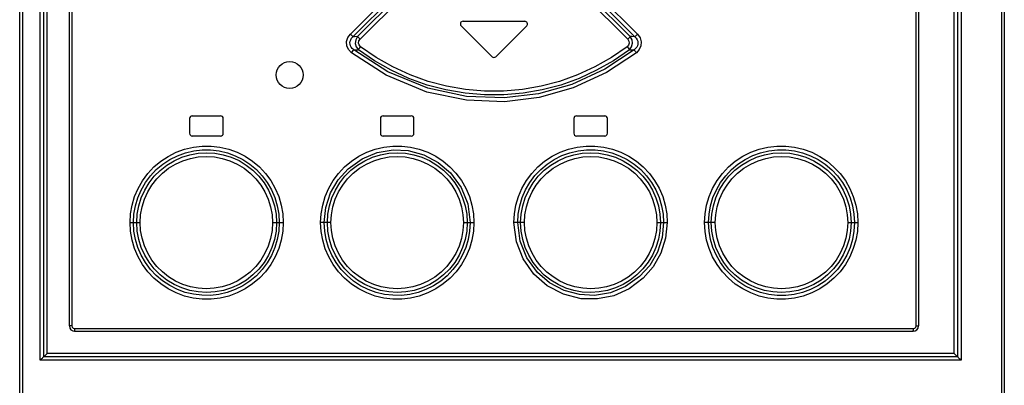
# Model space of a CAD drawing. Extents: x 0 to 594, y 0 to 420.
# Tile 7 of 41: x 82 to 119, y 216 to 230. Entities that reach past the tile are written whole.
import ezdxf

# ---------------------------------------------------------------- set-up
doc = ezdxf.new("R2010")
doc.units = 0
doc.header["$LTSCALE"] = 32.67
doc.layers.get('0').update_dxf_attribs({"linetype": 'CONTINUOUS'})

msp = doc.modelspace()

# ---------------------------------------------------------------- linework, layer by layer
at = {"color": 7, "linetype": 'CONTINUOUS'}
for p, q in [((82.068, 160.24), (82.068, 282.99)), ((82.968, 217.115), (82.968, 282.99)), ((116.968, 282.99), (116.968, 217.115)), ((118.713, 282.99), (118.713, 160.24)), ((83.918, 218.265), (83.918, 281.915)), ((115.518, 281.915), (115.518, 218.265)), ((98.497, 229.444), (99.647, 228.294)), ((98.568, 229.615), (100.868, 229.615)), ((99.789, 228.294), (100.939, 229.444)), ((88.393, 225.99), (88.393, 225.44)), ((88.493, 226.09), (89.543, 226.09)), ((89.643, 225.44), (89.643, 225.99)), ((95.493, 225.99), (95.493, 225.44)), ((95.593, 226.09), (96.643, 226.09)), ((96.743, 225.44), (96.743, 225.99)), ((102.693, 225.99), (102.693, 225.44)), ((102.793, 226.09), (103.843, 226.09)), ((103.943, 225.44), (103.943, 225.99)), ((89.543, 225.34), (88.493, 225.34)), ((96.643, 225.34), (95.593, 225.34)), ((103.843, 225.34), (102.793, 225.34)), ((84.118, 218.065), (115.318, 218.065)), ((116.969, 217.115), (82.967, 217.115)), ((82.968, 217.115), (83.093, 217.24)), ((116.968, 217.115), (116.843, 217.24))]:
    msp.add_line(p, q, dxfattribs=at)
at = {"color": 9, "linetype": 'CONTINUOUS'}
for p, q in [((82.177, 282.99), (82.177, 161.771)), ((82.828, 216.99), (82.828, 282.99)), ((83.093, 217.24), (83.093, 283.115)), ((116.843, 217.24), (116.843, 283.115)), ((117.108, 282.99), (117.108, 216.99)), ((118.604, 282.99), (118.604, 161.771)), ((84.007, 281.915), (84.007, 218.265)), ((115.429, 218.265), (115.429, 281.915)), ((96.902, 231.661), (94.377, 229.134)), ((105.059, 229.134), (102.534, 231.661)), ((94.471, 229.035), (96.999, 231.562)), ((97.016, 231.42), (94.644, 229.046)), ((94.739, 228.947), (97.113, 231.321)), ((102.323, 231.321), (104.697, 228.947)), ((104.792, 229.046), (102.42, 231.42)), ((102.437, 231.562), (104.965, 229.035)), ((86.174, 222.115), (86.552, 222.115)), ((91.478, 222.115), (91.879, 222.115)), ((93.653, 222.115), (93.268, 222.115)), ((98.58, 222.115), (98.974, 222.115)), ((100.855, 222.115), (100.462, 222.115)), ((105.783, 222.115), (106.168, 222.115)), ((107.958, 222.115), (107.557, 222.115)), ((112.884, 222.115), (113.262, 222.115)), ((84.007, 218.265), (83.918, 218.265)), ((84.107, 218.165), (115.329, 218.165)), ((115.429, 218.265), (115.518, 218.265)), ((117.108, 216.99), (82.828, 216.99)), ((116.843, 217.24), (83.093, 217.24))]:
    msp.add_line(p, q, dxfattribs=at)
for points in [[(94.419, 228.438), (94.305, 228.562), (94.244, 228.705), (94.237, 228.859), (94.283, 229.005), (94.377, 229.134)], [(94.502, 228.548), (94.446, 228.595), (94.406, 228.646), (94.378, 228.7), (94.363, 228.755), (94.359, 228.812), (94.368, 228.868), (94.388, 228.925), (94.422, 228.981), (94.471, 229.035)], [(94.471, 229.035), (94.451, 229.057), (94.418, 229.092), (94.376, 229.133)], [(94.644, 229.046), (94.529, 229.038), (94.471, 229.035)], [(94.644, 229.046), (94.573, 228.926), (94.556, 228.792), (94.592, 228.662), (94.677, 228.556)], [(94.739, 228.947), (94.699, 228.988), (94.665, 229.023), (94.644, 229.046)], [(104.792, 229.046), (104.772, 229.023), (104.738, 228.989), (104.697, 228.947)], [(104.759, 228.556), (104.844, 228.664), (104.88, 228.795), (104.862, 228.928), (104.792, 229.046)], [(104.965, 229.035), (104.85, 229.042), (104.792, 229.046)], [(104.965, 229.035), (105.013, 228.981), (105.047, 228.926), (105.068, 228.869), (105.076, 228.813), (105.073, 228.757), (105.058, 228.701), (105.031, 228.647), (104.99, 228.595), (104.934, 228.548)], [(105.059, 229.133), (105.019, 229.093), (104.986, 229.058), (104.965, 229.035)], [(105.059, 229.134), (105.157, 228.998), (105.2, 228.849), (105.19, 228.697), (105.128, 228.557), (105.018, 228.439)], [(94.677, 228.556), (94.695, 228.581), (94.723, 228.62), (94.758, 228.667)], [(94.758, 228.667), (94.703, 228.731), (94.682, 228.804), (94.694, 228.879), (94.739, 228.947)], [(104.678, 228.667), (104.094, 228.264), (103.476, 227.912), (102.83, 227.614), (102.162, 227.373), (101.476, 227.192), (100.778, 227.07), (100.071, 227.009), (99.361, 227.009), (98.654, 227.071), (97.956, 227.193), (97.271, 227.374), (96.602, 227.616), (95.956, 227.914), (95.339, 228.265), (94.758, 228.667)], [(104.697, 228.947), (104.743, 228.877), (104.754, 228.801), (104.732, 228.728), (104.678, 228.667)], [(104.678, 228.667), (104.713, 228.621), (104.741, 228.581), (104.759, 228.556)], [(94.419, 228.438), (94.454, 228.483), (94.483, 228.522), (94.502, 228.548)], [(105.018, 228.439), (103.911, 227.702), (102.662, 227.13), (101.399, 226.776), (100.109, 226.618), (98.691, 226.672), (97.224, 226.979), (95.706, 227.604), (94.419, 228.438)], [(94.502, 228.548), (94.56, 228.55), (94.677, 228.556)], [(104.934, 228.548), (103.848, 227.826), (102.618, 227.263), (101.374, 226.914), (100.101, 226.759), (98.702, 226.812), (97.257, 227.116), (95.765, 227.73), (94.502, 228.548)], [(104.759, 228.556), (104.167, 228.146), (103.54, 227.788), (102.885, 227.485), (102.206, 227.24), (101.51, 227.055), (100.801, 226.931), (100.083, 226.869), (99.362, 226.868), (98.643, 226.93), (97.933, 227.054), (97.235, 227.239), (96.554, 227.484), (95.897, 227.787), (95.27, 228.146), (94.677, 228.556)], [(104.759, 228.556), (104.817, 228.553), (104.934, 228.548)], [(104.934, 228.548), (104.952, 228.523), (104.981, 228.484), (105.017, 228.438)], [(86.174, 222.115), (86.192, 222.44), (86.249, 222.764), (86.342, 223.081), (86.473, 223.386), (86.638, 223.675), (86.836, 223.943), (87.063, 224.186), (87.317, 224.4), (87.594, 224.583), (87.892, 224.734), (88.206, 224.849), (88.531, 224.926), (88.86, 224.964), (89.191, 224.964), (89.521, 224.926), (89.846, 224.849), (90.16, 224.734), (90.457, 224.584), (90.734, 224.402), (90.987, 224.188), (91.214, 223.947), (91.413, 223.679), (91.578, 223.39), (91.709, 223.084), (91.804, 222.766), (91.861, 222.441), (91.879, 222.115)], [(86.3, 222.115), (86.319, 222.431), (86.373, 222.74), (86.463, 223.041), (86.587, 223.329), (86.745, 223.603), (86.933, 223.856), (87.15, 224.087), (87.392, 224.29), (87.657, 224.464), (87.94, 224.607), (88.237, 224.715), (88.545, 224.788), (88.859, 224.824), (89.174, 224.824), (89.488, 224.787), (89.796, 224.714), (90.092, 224.606), (90.374, 224.464), (90.637, 224.291), (90.879, 224.088), (91.095, 223.859), (91.283, 223.607), (91.44, 223.334), (91.565, 223.046), (91.656, 222.744), (91.711, 222.432), (91.73, 222.115)], [(86.425, 222.115), (86.444, 222.429), (86.5, 222.736), (86.593, 223.034), (86.721, 223.322), (86.884, 223.592), (87.078, 223.839), (87.299, 224.061), (87.545, 224.255), (87.813, 224.418), (88.099, 224.547), (88.398, 224.641), (88.707, 224.698), (89.021, 224.718), (89.335, 224.7), (89.645, 224.644), (89.944, 224.55), (90.231, 224.422), (90.501, 224.259), (90.749, 224.065), (90.971, 223.844), (91.164, 223.597), (91.327, 223.329), (91.457, 223.042), (91.551, 222.741), (91.609, 222.431), (91.628, 222.115)], [(93.268, 222.115), (93.287, 222.442), (93.344, 222.768), (93.438, 223.086), (93.57, 223.392), (93.736, 223.681), (93.934, 223.948), (94.162, 224.19), (94.416, 224.404), (94.693, 224.586), (94.989, 224.735), (95.301, 224.849), (95.626, 224.926), (95.956, 224.965), (96.285, 224.965), (96.614, 224.927), (96.94, 224.85), (97.254, 224.735), (97.551, 224.585), (97.827, 224.403), (98.078, 224.192), (98.305, 223.951), (98.505, 223.682), (98.672, 223.392), (98.803, 223.086), (98.898, 222.769), (98.955, 222.443), (98.974, 222.115)], [(93.402, 222.115), (93.461, 222.675), (93.638, 223.221), (93.919, 223.707), (94.289, 224.122), (94.81, 224.493), (95.369, 224.724), (95.963, 224.824), (96.525, 224.798), (97.106, 224.642), (97.648, 224.356), (98.102, 223.966), (98.494, 223.427), (98.741, 222.809), (98.832, 222.115)], [(93.519, 222.115), (93.538, 222.43), (93.594, 222.737), (93.687, 223.036), (93.817, 223.324), (93.98, 223.594), (94.174, 223.842), (94.395, 224.064), (94.642, 224.257), (94.91, 224.419), (95.196, 224.548), (95.494, 224.642), (95.801, 224.699), (96.115, 224.718), (96.429, 224.7), (96.739, 224.644), (97.039, 224.551), (97.325, 224.422), (97.595, 224.26), (97.843, 224.066), (98.065, 223.845), (98.259, 223.598), (98.422, 223.33), (98.552, 223.042), (98.646, 222.741), (98.704, 222.431), (98.723, 222.115)], [(100.462, 222.115), (100.481, 222.438), (100.537, 222.763), (100.631, 223.081), (100.762, 223.389), (100.928, 223.678), (101.126, 223.945), (101.352, 224.187), (101.606, 224.401), (101.885, 224.584), (102.183, 224.735), (102.495, 224.849), (102.817, 224.926), (103.146, 224.964), (103.479, 224.965), (103.81, 224.927), (104.133, 224.85), (104.445, 224.736), (104.742, 224.587), (105.02, 224.404), (105.275, 224.189), (105.503, 223.947), (105.7, 223.68), (105.866, 223.392), (105.998, 223.086), (106.092, 222.767), (106.149, 222.441), (106.168, 222.115)], [(100.604, 222.115), (100.622, 222.431), (100.678, 222.743), (100.769, 223.046), (100.895, 223.337), (101.054, 223.61), (101.243, 223.863), (101.459, 224.092), (101.7, 224.293), (101.964, 224.466), (102.247, 224.608), (102.543, 224.716), (102.85, 224.788), (103.164, 224.824), (103.48, 224.824), (103.794, 224.787), (104.1, 224.714), (104.396, 224.606), (104.678, 224.464), (104.942, 224.29), (105.184, 224.087), (105.4, 223.858), (105.588, 223.605), (105.745, 223.333), (105.869, 223.045), (105.96, 222.743), (106.015, 222.432), (106.034, 222.115)], [(100.713, 222.115), (100.732, 222.43), (100.789, 222.738), (100.882, 223.038), (101.012, 223.325), (101.175, 223.596), (101.37, 223.844), (101.591, 224.065), (101.838, 224.258), (102.107, 224.421), (102.394, 224.55), (102.692, 224.643), (103, 224.699), (103.314, 224.718), (103.628, 224.699), (103.937, 224.643), (104.237, 224.55), (104.523, 224.421), (104.792, 224.258), (105.04, 224.064), (105.262, 223.842), (105.455, 223.596), (105.618, 223.327), (105.747, 223.041), (105.841, 222.74), (105.898, 222.431), (105.917, 222.115)], [(107.557, 222.115), (107.575, 222.439), (107.631, 222.764), (107.726, 223.083), (107.857, 223.389), (108.023, 223.679), (108.221, 223.945), (108.447, 224.187), (108.701, 224.401), (108.98, 224.585), (109.278, 224.735), (109.589, 224.849), (109.913, 224.926), (110.244, 224.964), (110.577, 224.964), (110.908, 224.926), (111.231, 224.849), (111.544, 224.734), (111.842, 224.583), (112.12, 224.399), (112.373, 224.185), (112.6, 223.943), (112.797, 223.677), (112.963, 223.388), (113.093, 223.082), (113.187, 222.764), (113.244, 222.439), (113.262, 222.115)], [(107.706, 222.115), (107.724, 222.431), (107.78, 222.743), (107.871, 223.047), (107.997, 223.337), (108.155, 223.61), (108.344, 223.862), (108.56, 224.091), (108.801, 224.293), (109.065, 224.466), (109.348, 224.608), (109.645, 224.716), (109.953, 224.788), (110.268, 224.824), (110.585, 224.823), (110.899, 224.786), (111.205, 224.713), (111.5, 224.605), (111.783, 224.462), (112.047, 224.288), (112.288, 224.085), (112.503, 223.856), (112.69, 223.604), (112.847, 223.332), (112.972, 223.043), (113.062, 222.741), (113.117, 222.43), (113.136, 222.115)], [(107.808, 222.115), (107.827, 222.431), (107.884, 222.739), (107.977, 223.038), (108.106, 223.325), (108.27, 223.595), (108.464, 223.843), (108.686, 224.065), (108.933, 224.258), (109.203, 224.421), (109.49, 224.55), (109.789, 224.643), (110.097, 224.699), (110.412, 224.718), (110.726, 224.699), (111.034, 224.642), (111.332, 224.549), (111.618, 224.42), (111.888, 224.257), (112.136, 224.063), (112.358, 223.84), (112.551, 223.593), (112.713, 223.325), (112.841, 223.039), (112.935, 222.739), (112.992, 222.431), (113.011, 222.115)], [(86.552, 222.115), (86.569, 222.409), (86.622, 222.7), (86.711, 222.985), (86.832, 223.256), (86.985, 223.51), (87.169, 223.746), (87.379, 223.956), (87.612, 224.139), (87.869, 224.294), (88.143, 224.418), (88.423, 224.505), (88.714, 224.559), (89.015, 224.577), (89.313, 224.559), (89.604, 224.506), (89.887, 224.418), (90.16, 224.294), (90.417, 224.139), (90.65, 223.956), (90.859, 223.746), (91.043, 223.511), (91.197, 223.257), (91.319, 222.985), (91.407, 222.699), (91.461, 222.407), (91.478, 222.115)], [(93.653, 222.115), (93.671, 222.41), (93.724, 222.701), (93.813, 222.987), (93.935, 223.259), (94.089, 223.513), (94.273, 223.748), (94.483, 223.958), (94.717, 224.141), (94.973, 224.296), (95.246, 224.419), (95.527, 224.506), (95.817, 224.559), (96.117, 224.577), (96.415, 224.559), (96.706, 224.506), (96.989, 224.418), (97.262, 224.295), (97.518, 224.14), (97.752, 223.957), (97.962, 223.747), (98.145, 223.512), (98.299, 223.257), (98.421, 222.985), (98.51, 222.7), (98.563, 222.407), (98.58, 222.115)], [(100.855, 222.115), (100.873, 222.41), (100.927, 222.702), (101.015, 222.988), (101.138, 223.259), (101.292, 223.514), (101.477, 223.75), (101.687, 223.96), (101.92, 224.142), (102.177, 224.297), (102.451, 224.42), (102.734, 224.507), (103.024, 224.56), (103.322, 224.577), (103.62, 224.559), (103.91, 224.506), (104.193, 224.417), (104.466, 224.294), (104.723, 224.139), (104.956, 223.955), (105.165, 223.745), (105.349, 223.51), (105.502, 223.256), (105.624, 222.984), (105.712, 222.699), (105.765, 222.407), (105.783, 222.115)], [(107.958, 222.115), (107.976, 222.41), (108.029, 222.702), (108.118, 222.987), (108.24, 223.258), (108.394, 223.513), (108.578, 223.748), (108.788, 223.958), (109.021, 224.14), (109.277, 224.295), (109.552, 224.419), (109.835, 224.506), (110.125, 224.559), (110.423, 224.577), (110.72, 224.559), (111.011, 224.506), (111.296, 224.417), (111.569, 224.293), (111.826, 224.138), (112.059, 223.954), (112.268, 223.744), (112.451, 223.509), (112.605, 223.254), (112.726, 222.983), (112.814, 222.698), (112.867, 222.406), (112.884, 222.115)], [(91.879, 222.115), (91.861, 221.79), (91.804, 221.465), (91.71, 221.147), (91.579, 220.84), (91.413, 220.551), (91.215, 220.284), (90.989, 220.042), (90.735, 219.828), (90.456, 219.644), (90.158, 219.494), (89.846, 219.38), (89.523, 219.303), (89.192, 219.265), (88.859, 219.265), (88.528, 219.303), (88.205, 219.38), (87.892, 219.495), (87.594, 219.646), (87.316, 219.83), (87.062, 220.044), (86.836, 220.286), (86.639, 220.553), (86.473, 220.841), (86.343, 221.147), (86.249, 221.466), (86.192, 221.79), (86.174, 222.115)], [(91.73, 222.115), (91.711, 221.798), (91.656, 221.486), (91.565, 221.182), (91.439, 220.892), (91.28, 220.619), (91.092, 220.367), (90.876, 220.138), (90.635, 219.936), (90.37, 219.763), (90.087, 219.621), (89.791, 219.513), (89.483, 219.441), (89.168, 219.405), (88.851, 219.406), (88.537, 219.443), (88.231, 219.516), (87.936, 219.624), (87.653, 219.767), (87.389, 219.941), (87.148, 220.144), (86.933, 220.373), (86.745, 220.626), (86.589, 220.898), (86.464, 221.187), (86.373, 221.489), (86.319, 221.799), (86.3, 222.115)], [(91.628, 222.115), (91.609, 221.798), (91.552, 221.49), (91.458, 221.191), (91.329, 220.904), (91.166, 220.634), (90.972, 220.386), (90.75, 220.164), (90.503, 219.971), (90.233, 219.809), (89.946, 219.679), (89.647, 219.586), (89.338, 219.53), (89.024, 219.511), (88.71, 219.53), (88.402, 219.587), (88.103, 219.68), (87.818, 219.809), (87.548, 219.972), (87.3, 220.167), (87.078, 220.389), (86.885, 220.636), (86.723, 220.904), (86.595, 221.19), (86.501, 221.49), (86.444, 221.799), (86.425, 222.115)], [(91.478, 222.115), (91.46, 221.819), (91.407, 221.528), (91.318, 221.242), (91.196, 220.971), (91.042, 220.717), (90.858, 220.481), (90.648, 220.271), (90.415, 220.089), (90.159, 219.934), (89.884, 219.811), (89.601, 219.723), (89.311, 219.67), (89.013, 219.652), (88.716, 219.67), (88.424, 219.724), (88.14, 219.812), (87.867, 219.936), (87.61, 220.092), (87.377, 220.275), (87.168, 220.485), (86.985, 220.72), (86.831, 220.975), (86.71, 221.247), (86.622, 221.532), (86.569, 221.823), (86.552, 222.115)], [(98.974, 222.115), (98.955, 221.791), (98.899, 221.466), (98.805, 221.148), (98.674, 220.84), (98.508, 220.551), (98.31, 220.284), (98.083, 220.042), (97.83, 219.828), (97.551, 219.645), (97.253, 219.494), (96.941, 219.38), (96.619, 219.303), (96.289, 219.265), (95.956, 219.265), (95.625, 219.303), (95.303, 219.379), (94.991, 219.493), (94.694, 219.643), (94.415, 219.826), (94.16, 220.04), (93.933, 220.283), (93.735, 220.549), (93.57, 220.837), (93.438, 221.143), (93.344, 221.462), (93.287, 221.788), (93.268, 222.115)], [(98.832, 222.115), (98.813, 221.798), (98.758, 221.486), (98.667, 221.183), (98.541, 220.892), (98.382, 220.619), (98.193, 220.366), (97.977, 220.137), (97.736, 219.936), (97.472, 219.763), (97.189, 219.621), (96.892, 219.513), (96.586, 219.441), (96.272, 219.405), (95.956, 219.406), (95.642, 219.442), (95.336, 219.515), (95.04, 219.623), (94.758, 219.765), (94.494, 219.939), (94.252, 220.142), (94.036, 220.372), (93.848, 220.624), (93.691, 220.896), (93.567, 221.184), (93.476, 221.486), (93.421, 221.797), (93.402, 222.115)], [(98.723, 222.115), (98.704, 221.799), (98.647, 221.491), (98.553, 221.191), (98.424, 220.904), (98.261, 220.634), (98.066, 220.386), (97.844, 220.164), (97.597, 219.971), (97.328, 219.808), (97.042, 219.68), (96.744, 219.586), (96.436, 219.53), (96.122, 219.511), (95.807, 219.53), (95.498, 219.586), (95.199, 219.679), (94.913, 219.808), (94.644, 219.971), (94.396, 220.165), (94.174, 220.387), (93.981, 220.633), (93.818, 220.902), (93.689, 221.189), (93.595, 221.489), (93.538, 221.798), (93.519, 222.115)], [(98.58, 222.115), (98.563, 221.819), (98.509, 221.527), (98.42, 221.242), (98.298, 220.97), (98.144, 220.715), (97.959, 220.48), (97.749, 220.269), (97.516, 220.087), (97.259, 219.932), (96.984, 219.809), (96.702, 219.722), (96.412, 219.669), (96.114, 219.652), (95.816, 219.67), (95.526, 219.723), (95.243, 219.812), (94.969, 219.935), (94.713, 220.091), (94.48, 220.274), (94.271, 220.484), (94.087, 220.719), (93.934, 220.974), (93.812, 221.245), (93.724, 221.53), (93.671, 221.822), (93.653, 222.115)], [(106.168, 222.115), (106.109, 221.539), (105.933, 220.98), (105.645, 220.467), (105.274, 220.039), (104.754, 219.649), (104.177, 219.393), (103.572, 219.271), (102.961, 219.281), (102.308, 219.445), (101.694, 219.764), (101.2, 220.199), (100.8, 220.767), (100.553, 221.4), (100.462, 222.115)], [(106.034, 222.115), (105.976, 221.557), (105.8, 221.013), (105.515, 220.519), (105.14, 220.102), (104.618, 219.732), (104.055, 219.502), (103.459, 219.404), (102.907, 219.432), (102.326, 219.589), (101.789, 219.873), (101.336, 220.261), (100.944, 220.8), (100.694, 221.42), (100.604, 222.115)], [(105.917, 222.115), (105.898, 221.799), (105.842, 221.492), (105.748, 221.193), (105.619, 220.905), (105.456, 220.635), (105.262, 220.387), (105.041, 220.165), (104.794, 219.972), (104.526, 219.81), (104.24, 219.681), (103.942, 219.587), (103.635, 219.53), (103.321, 219.511), (103.007, 219.529), (102.697, 219.585), (102.397, 219.678), (102.11, 219.807), (101.84, 219.969), (101.592, 220.163), (101.371, 220.384), (101.177, 220.631), (101.014, 220.899), (100.884, 221.187), (100.79, 221.488), (100.732, 221.798), (100.713, 222.115)], [(105.783, 222.115), (105.765, 221.819), (105.712, 221.528), (105.623, 221.242), (105.501, 220.97), (105.347, 220.716), (105.163, 220.481), (104.953, 220.271), (104.719, 220.088), (104.463, 219.933), (104.19, 219.811), (103.909, 219.723), (103.619, 219.67), (103.319, 219.652), (103.021, 219.67), (102.73, 219.723), (102.447, 219.811), (102.174, 219.934), (101.918, 220.089), (101.684, 220.272), (101.474, 220.482), (101.291, 220.717), (101.137, 220.972), (101.015, 221.244), (100.926, 221.53), (100.873, 221.822), (100.855, 222.115)], [(113.262, 222.115), (113.244, 221.789), (113.187, 221.465), (113.093, 221.148), (112.963, 220.843), (112.798, 220.554), (112.6, 220.286), (112.373, 220.044), (112.119, 219.829), (111.842, 219.646), (111.544, 219.495), (111.23, 219.38), (110.905, 219.303), (110.575, 219.265), (110.245, 219.265), (109.915, 219.303), (109.59, 219.38), (109.276, 219.495), (108.979, 219.645), (108.702, 219.827), (108.449, 220.041), (108.222, 220.282), (108.023, 220.55), (107.857, 220.839), (107.727, 221.145), (107.632, 221.463), (107.575, 221.788), (107.557, 222.115)], [(113.136, 222.115), (113.117, 221.798), (113.062, 221.489), (112.973, 221.189), (112.849, 220.9), (112.691, 220.626), (112.503, 220.373), (112.286, 220.142), (112.044, 219.939), (111.779, 219.765), (111.496, 219.623), (111.199, 219.514), (110.891, 219.441), (110.577, 219.405), (110.261, 219.405), (109.948, 219.442), (109.64, 219.515), (109.344, 219.623), (109.062, 219.765), (108.799, 219.938), (108.557, 220.141), (108.341, 220.37), (108.153, 220.623), (107.996, 220.895), (107.871, 221.184), (107.78, 221.486), (107.725, 221.797), (107.706, 222.115)], [(113.011, 222.115), (112.992, 221.8), (112.936, 221.493), (112.843, 221.195), (112.715, 220.908), (112.552, 220.638), (112.358, 220.39), (112.137, 220.168), (111.891, 219.974), (111.622, 219.812), (111.337, 219.682), (111.038, 219.588), (110.729, 219.531), (110.415, 219.511), (110.101, 219.53), (109.791, 219.586), (109.491, 219.679), (109.205, 219.808), (108.934, 219.97), (108.686, 220.164), (108.465, 220.386), (108.272, 220.632), (108.109, 220.9), (107.979, 221.188), (107.885, 221.489), (107.827, 221.798), (107.808, 222.115)], [(112.884, 222.115), (112.867, 221.82), (112.813, 221.529), (112.725, 221.244), (112.604, 220.973), (112.451, 220.719), (112.266, 220.484), (112.057, 220.273), (111.824, 220.09), (111.567, 219.935), (111.293, 219.812), (111.013, 219.724), (110.722, 219.671), (110.421, 219.652), (110.122, 219.67), (109.832, 219.723), (109.549, 219.811), (109.276, 219.935), (109.019, 220.09), (108.786, 220.273), (108.576, 220.483), (108.393, 220.718), (108.239, 220.973), (108.117, 221.244), (108.029, 221.53), (107.975, 221.822), (107.958, 222.115)], [(84.007, 218.265), (84.02, 218.215), (84.056, 218.178), (84.107, 218.165)], [(84.107, 218.165), (84.108, 218.113), (84.112, 218.077), (84.118, 218.065)], [(115.318, 218.065), (115.324, 218.079), (115.328, 218.115), (115.329, 218.165)], [(115.329, 218.165), (115.379, 218.178), (115.415, 218.214), (115.429, 218.265)]]:
    msp.add_lwpolyline(points, dxfattribs=at)
at = {"color": 7, "linetype": 'CONTINUOUS'}
for points in [[(82.967, 217.115), (82.958, 217.11), (82.942, 217.097), (82.922, 217.08), (82.899, 217.059), (82.875, 217.036), (82.851, 217.013), (82.828, 216.99)], [(116.969, 217.115), (116.978, 217.11), (116.994, 217.097), (117.014, 217.08), (117.036, 217.059), (117.06, 217.036), (117.084, 217.013), (117.108, 216.99)]]:
    msp.add_lwpolyline(points, dxfattribs=at)
msp.add_circle((92.117, 227.613), 0.5, dxfattribs=at)
for centre, radius, start, end in [((98.568, 229.515), 0.1, 90, 225), ((100.868, 229.515), 0.1, 315, 90), ((99.718, 228.365), 0.1, 225, 315), ((88.493, 225.99), 0.1, 90, 180), ((89.543, 225.99), 0.1, 0, 90), ((95.593, 225.99), 0.1, 90, 180), ((96.643, 225.99), 0.1, 0, 90), ((102.793, 225.99), 0.1, 90, 180), ((103.843, 225.99), 0.1, 0, 90), ((88.493, 225.44), 0.1, 180, 270), ((89.543, 225.44), 0.1, 270, 360), ((95.593, 225.44), 0.1, 180, 270), ((96.643, 225.44), 0.1, 270, 360), ((102.793, 225.44), 0.1, 180, 270), ((103.843, 225.44), 0.1, 270, 360), ((84.118, 218.265), 0.2, 180, 270), ((115.318, 218.265), 0.2, 270, 360)]:
    msp.add_arc(centre, radius, start, end, dxfattribs=at)

doc.saveas('drawing.dxf')
